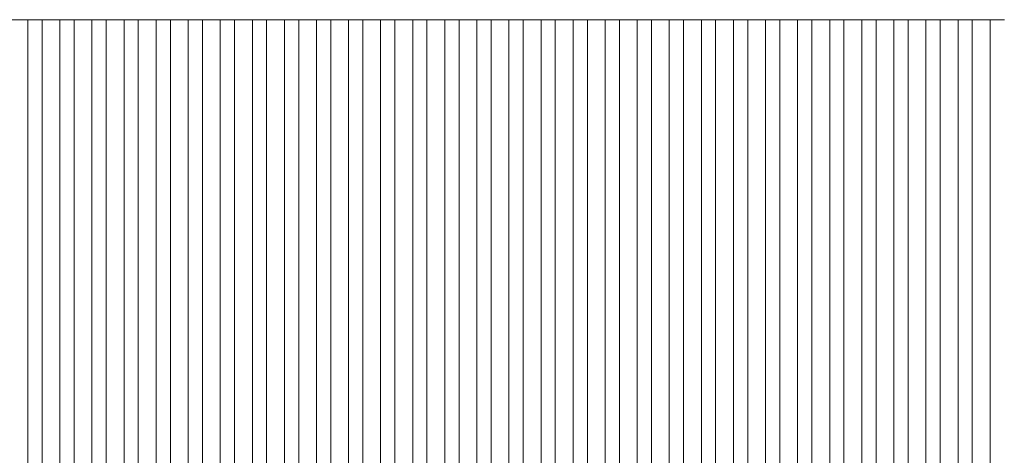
# Model space of a CAD drawing. Header units: millimetres. Extents: x -94601 to -15166, y -300 to 6935.
# Tile 68 of 97: x -46887 to -45506, y 5126 to 5738. Entities that reach past the tile are written whole.
import ezdxf

# ---------------------------------------------------------------- set-up
doc = ezdxf.new("R2010")
doc.units = ezdxf.units.MM
doc.header["$MEASUREMENT"] = 0
doc.layers.add('Nouveau_Charpente _ Bardage.Charp_Couv_Zinc', color=7, linetype='Continuous')

# ---------------------------------------------------------------- blocks, each defined once
blk = doc.blocks.new('Élément de coupe_795')
at = {"layer": 'Nouveau_Charpente _ Bardage.Charp_Couv_Zinc', "color": 33, "linetype": 'Continuous', "lineweight": 15, "true_color": 0xc1976c}
for p, q in [((-46900.8, 5737.9), (-46875.8, 5737.9)), ((-46875.8, 5737.9), (-46875.8, 3150))]:
    blk.add_line(p, q, dxfattribs=at)
blk = doc.blocks.new('Élément de coupe_796')
at = {"layer": 'Nouveau_Charpente _ Bardage.Charp_Couv_Zinc', "color": 15, "linetype": 'Continuous', "lineweight": 15}
blk.add_line((-46875.8, 5737.9), (-46855.8, 5737.9), dxfattribs=at)
blk = doc.blocks.new('Élément de coupe_797')
at = {"layer": 'Nouveau_Charpente _ Bardage.Charp_Couv_Zinc', "color": 33, "linetype": 'Continuous', "lineweight": 15, "true_color": 0xc1976c}
for p, q in [((-46855.8, 5737.9), (-46830.8, 5737.9)), ((-46855.8, 3150), (-46855.8, 5737.9)), ((-46830.8, 5737.9), (-46830.8, 3150))]:
    blk.add_line(p, q, dxfattribs=at)
blk = doc.blocks.new('Élément de coupe_798')
at = {"layer": 'Nouveau_Charpente _ Bardage.Charp_Couv_Zinc', "color": 15, "linetype": 'Continuous', "lineweight": 15}
blk.add_line((-46830.8, 5737.9), (-46810.8, 5737.9), dxfattribs=at)
blk = doc.blocks.new('Élément de coupe_799')
at = {"layer": 'Nouveau_Charpente _ Bardage.Charp_Couv_Zinc', "color": 33, "linetype": 'Continuous', "lineweight": 15, "true_color": 0xc1976c}
for p, q in [((-46810.8, 5737.9), (-46785.8, 5737.9)), ((-46810.8, 3150), (-46810.8, 5737.9)), ((-46785.8, 5737.9), (-46785.8, 3150))]:
    blk.add_line(p, q, dxfattribs=at)
blk = doc.blocks.new('Élément de coupe_800')
at = {"layer": 'Nouveau_Charpente _ Bardage.Charp_Couv_Zinc', "color": 15, "linetype": 'Continuous', "lineweight": 15}
blk.add_line((-46785.8, 5737.9), (-46765.8, 5737.9), dxfattribs=at)
blk = doc.blocks.new('Élément de coupe_801')
at = {"layer": 'Nouveau_Charpente _ Bardage.Charp_Couv_Zinc', "color": 33, "linetype": 'Continuous', "lineweight": 15, "true_color": 0xc1976c}
for p, q in [((-46765.8, 5737.9), (-46740.8, 5737.9)), ((-46765.8, 3150), (-46765.8, 5737.9)), ((-46740.8, 5737.9), (-46740.8, 3150))]:
    blk.add_line(p, q, dxfattribs=at)
blk = doc.blocks.new('Élément de coupe_802')
at = {"layer": 'Nouveau_Charpente _ Bardage.Charp_Couv_Zinc', "color": 15, "linetype": 'Continuous', "lineweight": 15}
blk.add_line((-46740.8, 5737.9), (-46720.8, 5737.9), dxfattribs=at)
blk = doc.blocks.new('Élément de coupe_803')
at = {"layer": 'Nouveau_Charpente _ Bardage.Charp_Couv_Zinc', "color": 33, "linetype": 'Continuous', "lineweight": 15, "true_color": 0xc1976c}
for p, q in [((-46720.8, 5737.9), (-46695.8, 5737.9)), ((-46720.8, 3150), (-46720.8, 5737.9)), ((-46695.8, 5737.9), (-46695.8, 3150))]:
    blk.add_line(p, q, dxfattribs=at)
blk = doc.blocks.new('Élément de coupe_804')
at = {"layer": 'Nouveau_Charpente _ Bardage.Charp_Couv_Zinc', "color": 15, "linetype": 'Continuous', "lineweight": 15}
blk.add_line((-46695.8, 5737.9), (-46675.8, 5737.9), dxfattribs=at)
blk = doc.blocks.new('Élément de coupe_805')
at = {"layer": 'Nouveau_Charpente _ Bardage.Charp_Couv_Zinc', "color": 33, "linetype": 'Continuous', "lineweight": 15, "true_color": 0xc1976c}
for p, q in [((-46675.8, 5737.9), (-46650.8, 5737.9)), ((-46675.8, 3150), (-46675.8, 5737.9)), ((-46650.8, 5737.9), (-46650.8, 3150))]:
    blk.add_line(p, q, dxfattribs=at)
blk = doc.blocks.new('Élément de coupe_806')
at = {"layer": 'Nouveau_Charpente _ Bardage.Charp_Couv_Zinc', "color": 15, "linetype": 'Continuous', "lineweight": 15}
blk.add_line((-46650.8, 5737.9), (-46630.8, 5737.9), dxfattribs=at)
blk = doc.blocks.new('Élément de coupe_807')
at = {"layer": 'Nouveau_Charpente _ Bardage.Charp_Couv_Zinc', "color": 33, "linetype": 'Continuous', "lineweight": 15, "true_color": 0xc1976c}
for p, q in [((-46630.8, 5737.9), (-46605.8, 5737.9)), ((-46630.8, 3150), (-46630.8, 5737.9)), ((-46605.8, 5737.9), (-46605.8, 3150))]:
    blk.add_line(p, q, dxfattribs=at)
blk = doc.blocks.new('Élément de coupe_808')
at = {"layer": 'Nouveau_Charpente _ Bardage.Charp_Couv_Zinc', "color": 15, "linetype": 'Continuous', "lineweight": 15}
blk.add_line((-46605.8, 5737.9), (-46585.8, 5737.9), dxfattribs=at)
blk = doc.blocks.new('Élément de coupe_809')
at = {"layer": 'Nouveau_Charpente _ Bardage.Charp_Couv_Zinc', "color": 33, "linetype": 'Continuous', "lineweight": 15, "true_color": 0xc1976c}
for p, q in [((-46585.8, 5737.9), (-46560.8, 5737.9)), ((-46585.8, 3150), (-46585.8, 5737.9)), ((-46560.8, 5737.9), (-46560.8, 3150))]:
    blk.add_line(p, q, dxfattribs=at)
blk = doc.blocks.new('Élément de coupe_810')
at = {"layer": 'Nouveau_Charpente _ Bardage.Charp_Couv_Zinc', "color": 15, "linetype": 'Continuous', "lineweight": 15}
blk.add_line((-46560.8, 5737.9), (-46540.8, 5737.9), dxfattribs=at)
blk = doc.blocks.new('Élément de coupe_811')
at = {"layer": 'Nouveau_Charpente _ Bardage.Charp_Couv_Zinc', "color": 33, "linetype": 'Continuous', "lineweight": 15, "true_color": 0xc1976c}
for p, q in [((-46540.8, 5737.9), (-46515.8, 5737.9)), ((-46540.8, 3150), (-46540.8, 5737.9)), ((-46515.8, 5737.9), (-46515.8, 3150))]:
    blk.add_line(p, q, dxfattribs=at)
blk = doc.blocks.new('Élément de coupe_812')
at = {"layer": 'Nouveau_Charpente _ Bardage.Charp_Couv_Zinc', "color": 15, "linetype": 'Continuous', "lineweight": 15}
blk.add_line((-46515.8, 5737.9), (-46495.8, 5737.9), dxfattribs=at)
blk = doc.blocks.new('Élément de coupe_813')
at = {"layer": 'Nouveau_Charpente _ Bardage.Charp_Couv_Zinc', "color": 33, "linetype": 'Continuous', "lineweight": 15, "true_color": 0xc1976c}
for p, q in [((-46495.8, 5737.9), (-46470.8, 5737.9)), ((-46495.8, 3150), (-46495.8, 5737.9)), ((-46470.8, 5737.9), (-46470.8, 3150))]:
    blk.add_line(p, q, dxfattribs=at)
blk = doc.blocks.new('Élément de coupe_814')
at = {"layer": 'Nouveau_Charpente _ Bardage.Charp_Couv_Zinc', "color": 15, "linetype": 'Continuous', "lineweight": 15}
blk.add_line((-46470.8, 5737.9), (-46450.8, 5737.9), dxfattribs=at)
blk = doc.blocks.new('Élément de coupe_815')
at = {"layer": 'Nouveau_Charpente _ Bardage.Charp_Couv_Zinc', "color": 33, "linetype": 'Continuous', "lineweight": 15, "true_color": 0xc1976c}
for p, q in [((-46450.8, 5737.9), (-46425.8, 5737.9)), ((-46450.8, 3150), (-46450.8, 5737.9)), ((-46425.8, 5737.9), (-46425.8, 3150))]:
    blk.add_line(p, q, dxfattribs=at)
blk = doc.blocks.new('Élément de coupe_816')
at = {"layer": 'Nouveau_Charpente _ Bardage.Charp_Couv_Zinc', "color": 15, "linetype": 'Continuous', "lineweight": 15}
blk.add_line((-46425.8, 5737.9), (-46405.8, 5737.9), dxfattribs=at)
blk = doc.blocks.new('Élément de coupe_817')
at = {"layer": 'Nouveau_Charpente _ Bardage.Charp_Couv_Zinc', "color": 33, "linetype": 'Continuous', "lineweight": 15, "true_color": 0xc1976c}
for p, q in [((-46405.8, 5737.9), (-46380.8, 5737.9)), ((-46405.8, 3150), (-46405.8, 5737.9)), ((-46380.8, 5737.9), (-46380.8, 3150))]:
    blk.add_line(p, q, dxfattribs=at)
blk = doc.blocks.new('Élément de coupe_818')
at = {"layer": 'Nouveau_Charpente _ Bardage.Charp_Couv_Zinc', "color": 15, "linetype": 'Continuous', "lineweight": 15}
blk.add_line((-46380.8, 5737.9), (-46360.8, 5737.9), dxfattribs=at)
blk = doc.blocks.new('Élément de coupe_819')
at = {"layer": 'Nouveau_Charpente _ Bardage.Charp_Couv_Zinc', "color": 33, "linetype": 'Continuous', "lineweight": 15, "true_color": 0xc1976c}
for p, q in [((-46360.8, 5737.9), (-46335.8, 5737.9)), ((-46360.8, 3150), (-46360.8, 5737.9)), ((-46335.8, 5737.9), (-46335.8, 3150))]:
    blk.add_line(p, q, dxfattribs=at)
blk = doc.blocks.new('Élément de coupe_820')
at = {"layer": 'Nouveau_Charpente _ Bardage.Charp_Couv_Zinc', "color": 15, "linetype": 'Continuous', "lineweight": 15}
blk.add_line((-46335.8, 5737.9), (-46315.8, 5737.9), dxfattribs=at)
blk = doc.blocks.new('Élément de coupe_821')
at = {"layer": 'Nouveau_Charpente _ Bardage.Charp_Couv_Zinc', "color": 33, "linetype": 'Continuous', "lineweight": 15, "true_color": 0xc1976c}
for p, q in [((-46315.8, 5737.9), (-46290.8, 5737.9)), ((-46315.8, 3150), (-46315.8, 5737.9)), ((-46290.8, 5737.9), (-46290.8, 3150))]:
    blk.add_line(p, q, dxfattribs=at)
blk = doc.blocks.new('Élément de coupe_822')
at = {"layer": 'Nouveau_Charpente _ Bardage.Charp_Couv_Zinc', "color": 15, "linetype": 'Continuous', "lineweight": 15}
blk.add_line((-46290.8, 5737.9), (-46270.8, 5737.9), dxfattribs=at)
blk = doc.blocks.new('Élément de coupe_823')
at = {"layer": 'Nouveau_Charpente _ Bardage.Charp_Couv_Zinc', "color": 33, "linetype": 'Continuous', "lineweight": 15, "true_color": 0xc1976c}
for p, q in [((-46270.8, 5737.9), (-46245.8, 5737.9)), ((-46270.8, 3150), (-46270.8, 5737.9)), ((-46245.8, 5737.9), (-46245.8, 3150))]:
    blk.add_line(p, q, dxfattribs=at)
blk = doc.blocks.new('Élément de coupe_824')
at = {"layer": 'Nouveau_Charpente _ Bardage.Charp_Couv_Zinc', "color": 15, "linetype": 'Continuous', "lineweight": 15}
blk.add_line((-46245.8, 5737.9), (-46225.8, 5737.9), dxfattribs=at)
blk = doc.blocks.new('Élément de coupe_825')
at = {"layer": 'Nouveau_Charpente _ Bardage.Charp_Couv_Zinc', "color": 33, "linetype": 'Continuous', "lineweight": 15, "true_color": 0xc1976c}
for p, q in [((-46225.8, 5737.9), (-46200.8, 5737.9)), ((-46225.8, 3150), (-46225.8, 5737.9)), ((-46200.8, 5737.9), (-46200.8, 3150))]:
    blk.add_line(p, q, dxfattribs=at)
blk = doc.blocks.new('Élément de coupe_826')
at = {"layer": 'Nouveau_Charpente _ Bardage.Charp_Couv_Zinc', "color": 15, "linetype": 'Continuous', "lineweight": 15}
blk.add_line((-46200.8, 5737.9), (-46180.8, 5737.9), dxfattribs=at)
blk = doc.blocks.new('Élément de coupe_827')
at = {"layer": 'Nouveau_Charpente _ Bardage.Charp_Couv_Zinc', "color": 33, "linetype": 'Continuous', "lineweight": 15, "true_color": 0xc1976c}
for p, q in [((-46180.8, 5737.9), (-46155.8, 5737.9)), ((-46180.8, 3150), (-46180.8, 5737.9)), ((-46155.8, 5737.9), (-46155.8, 3150))]:
    blk.add_line(p, q, dxfattribs=at)
blk = doc.blocks.new('Élément de coupe_828')
at = {"layer": 'Nouveau_Charpente _ Bardage.Charp_Couv_Zinc', "color": 15, "linetype": 'Continuous', "lineweight": 15}
blk.add_line((-46155.8, 5737.9), (-46135.8, 5737.9), dxfattribs=at)
blk = doc.blocks.new('Élément de coupe_829')
at = {"layer": 'Nouveau_Charpente _ Bardage.Charp_Couv_Zinc', "color": 33, "linetype": 'Continuous', "lineweight": 15, "true_color": 0xc1976c}
for p, q in [((-46135.8, 5737.9), (-46110.8, 5737.9)), ((-46135.8, 3150), (-46135.8, 5737.9)), ((-46110.8, 5737.9), (-46110.8, 3150))]:
    blk.add_line(p, q, dxfattribs=at)
blk = doc.blocks.new('Élément de coupe_830')
at = {"layer": 'Nouveau_Charpente _ Bardage.Charp_Couv_Zinc', "color": 15, "linetype": 'Continuous', "lineweight": 15}
blk.add_line((-46110.8, 5737.9), (-46090.8, 5737.9), dxfattribs=at)
blk = doc.blocks.new('Élément de coupe_831')
at = {"layer": 'Nouveau_Charpente _ Bardage.Charp_Couv_Zinc', "color": 33, "linetype": 'Continuous', "lineweight": 15, "true_color": 0xc1976c}
for p, q in [((-46090.8, 5737.9), (-46065.8, 5737.9)), ((-46090.8, 3150), (-46090.8, 5737.9)), ((-46065.8, 5737.9), (-46065.8, 3150))]:
    blk.add_line(p, q, dxfattribs=at)
blk = doc.blocks.new('Élément de coupe_832')
at = {"layer": 'Nouveau_Charpente _ Bardage.Charp_Couv_Zinc', "color": 15, "linetype": 'Continuous', "lineweight": 15}
blk.add_line((-46065.8, 5737.9), (-46045.8, 5737.9), dxfattribs=at)
blk = doc.blocks.new('Élément de coupe_833')
at = {"layer": 'Nouveau_Charpente _ Bardage.Charp_Couv_Zinc', "color": 33, "linetype": 'Continuous', "lineweight": 15, "true_color": 0xc1976c}
for p, q in [((-46045.8, 5737.9), (-46020.8, 5737.9)), ((-46045.8, 3150), (-46045.8, 5737.9)), ((-46020.8, 5737.9), (-46020.8, 3150))]:
    blk.add_line(p, q, dxfattribs=at)
blk = doc.blocks.new('Élément de coupe_834')
at = {"layer": 'Nouveau_Charpente _ Bardage.Charp_Couv_Zinc', "color": 15, "linetype": 'Continuous', "lineweight": 15}
blk.add_line((-46020.8, 5737.9), (-46000.8, 5737.9), dxfattribs=at)
blk = doc.blocks.new('Élément de coupe_835')
at = {"layer": 'Nouveau_Charpente _ Bardage.Charp_Couv_Zinc', "color": 33, "linetype": 'Continuous', "lineweight": 15, "true_color": 0xc1976c}
for p, q in [((-46000.8, 5737.9), (-45975.8, 5737.9)), ((-46000.8, 3150), (-46000.8, 5737.9)), ((-45975.8, 5737.9), (-45975.8, 3150))]:
    blk.add_line(p, q, dxfattribs=at)
blk = doc.blocks.new('Élément de coupe_836')
at = {"layer": 'Nouveau_Charpente _ Bardage.Charp_Couv_Zinc', "color": 15, "linetype": 'Continuous', "lineweight": 15}
blk.add_line((-45975.8, 5737.9), (-45955.8, 5737.9), dxfattribs=at)
blk = doc.blocks.new('Élément de coupe_837')
at = {"layer": 'Nouveau_Charpente _ Bardage.Charp_Couv_Zinc', "color": 33, "linetype": 'Continuous', "lineweight": 15, "true_color": 0xc1976c}
for p, q in [((-45955.8, 5737.9), (-45930.8, 5737.9)), ((-45955.8, 3150), (-45955.8, 5737.9)), ((-45930.8, 5737.9), (-45930.8, 3150))]:
    blk.add_line(p, q, dxfattribs=at)
blk = doc.blocks.new('Élément de coupe_838')
at = {"layer": 'Nouveau_Charpente _ Bardage.Charp_Couv_Zinc', "color": 15, "linetype": 'Continuous', "lineweight": 15}
blk.add_line((-45930.8, 5737.9), (-45910.8, 5737.9), dxfattribs=at)
blk = doc.blocks.new('Élément de coupe_839')
at = {"layer": 'Nouveau_Charpente _ Bardage.Charp_Couv_Zinc', "color": 33, "linetype": 'Continuous', "lineweight": 15, "true_color": 0xc1976c}
for p, q in [((-45910.8, 5737.9), (-45885.8, 5737.9)), ((-45910.8, 3150), (-45910.8, 5737.9)), ((-45885.8, 5737.9), (-45885.8, 3150))]:
    blk.add_line(p, q, dxfattribs=at)
blk = doc.blocks.new('Élément de coupe_840')
at = {"layer": 'Nouveau_Charpente _ Bardage.Charp_Couv_Zinc', "color": 15, "linetype": 'Continuous', "lineweight": 15}
blk.add_line((-45885.8, 5737.9), (-45865.8, 5737.9), dxfattribs=at)
blk = doc.blocks.new('Élément de coupe_841')
at = {"layer": 'Nouveau_Charpente _ Bardage.Charp_Couv_Zinc', "color": 33, "linetype": 'Continuous', "lineweight": 15, "true_color": 0xc1976c}
for p, q in [((-45865.8, 5737.9), (-45840.8, 5737.9)), ((-45865.8, 3150), (-45865.8, 5737.9)), ((-45840.8, 5737.9), (-45840.8, 3150))]:
    blk.add_line(p, q, dxfattribs=at)
blk = doc.blocks.new('Élément de coupe_842')
at = {"layer": 'Nouveau_Charpente _ Bardage.Charp_Couv_Zinc', "color": 15, "linetype": 'Continuous', "lineweight": 15}
blk.add_line((-45840.8, 5737.9), (-45820.8, 5737.9), dxfattribs=at)
blk = doc.blocks.new('Élément de coupe_843')
at = {"layer": 'Nouveau_Charpente _ Bardage.Charp_Couv_Zinc', "color": 33, "linetype": 'Continuous', "lineweight": 15, "true_color": 0xc1976c}
for p, q in [((-45820.8, 5737.9), (-45795.8, 5737.9)), ((-45820.8, 3150), (-45820.8, 5737.9)), ((-45795.8, 5737.9), (-45795.8, 3150))]:
    blk.add_line(p, q, dxfattribs=at)
blk = doc.blocks.new('Élément de coupe_844')
at = {"layer": 'Nouveau_Charpente _ Bardage.Charp_Couv_Zinc', "color": 15, "linetype": 'Continuous', "lineweight": 15}
blk.add_line((-45795.8, 5737.9), (-45775.8, 5737.9), dxfattribs=at)
blk = doc.blocks.new('Élément de coupe_845')
at = {"layer": 'Nouveau_Charpente _ Bardage.Charp_Couv_Zinc', "color": 33, "linetype": 'Continuous', "lineweight": 15, "true_color": 0xc1976c}
for p, q in [((-45775.8, 5737.9), (-45750.8, 5737.9)), ((-45775.8, 3150), (-45775.8, 5737.9)), ((-45750.8, 5737.9), (-45750.8, 3150))]:
    blk.add_line(p, q, dxfattribs=at)
blk = doc.blocks.new('Élément de coupe_846')
at = {"layer": 'Nouveau_Charpente _ Bardage.Charp_Couv_Zinc', "color": 15, "linetype": 'Continuous', "lineweight": 15}
blk.add_line((-45750.8, 5737.9), (-45730.8, 5737.9), dxfattribs=at)
blk = doc.blocks.new('Élément de coupe_847')
at = {"layer": 'Nouveau_Charpente _ Bardage.Charp_Couv_Zinc', "color": 33, "linetype": 'Continuous', "lineweight": 15, "true_color": 0xc1976c}
for p, q in [((-45730.8, 5737.9), (-45705.8, 5737.9)), ((-45730.8, 3150), (-45730.8, 5737.9)), ((-45705.8, 5737.9), (-45705.8, 3150))]:
    blk.add_line(p, q, dxfattribs=at)
blk = doc.blocks.new('Élément de coupe_848')
at = {"layer": 'Nouveau_Charpente _ Bardage.Charp_Couv_Zinc', "color": 15, "linetype": 'Continuous', "lineweight": 15}
blk.add_line((-45705.8, 5737.9), (-45685.8, 5737.9), dxfattribs=at)
blk = doc.blocks.new('Élément de coupe_849')
at = {"layer": 'Nouveau_Charpente _ Bardage.Charp_Couv_Zinc', "color": 33, "linetype": 'Continuous', "lineweight": 15, "true_color": 0xc1976c}
for p, q in [((-45685.8, 5737.9), (-45660.8, 5737.9)), ((-45685.8, 3150), (-45685.8, 5737.9)), ((-45660.8, 5737.9), (-45660.8, 3150))]:
    blk.add_line(p, q, dxfattribs=at)
blk = doc.blocks.new('Élément de coupe_850')
at = {"layer": 'Nouveau_Charpente _ Bardage.Charp_Couv_Zinc', "color": 15, "linetype": 'Continuous', "lineweight": 15}
blk.add_line((-45660.8, 5737.9), (-45640.8, 5737.9), dxfattribs=at)
blk = doc.blocks.new('Élément de coupe_851')
at = {"layer": 'Nouveau_Charpente _ Bardage.Charp_Couv_Zinc', "color": 33, "linetype": 'Continuous', "lineweight": 15, "true_color": 0xc1976c}
for p, q in [((-45640.8, 5737.9), (-45615.8, 5737.9)), ((-45640.8, 3150), (-45640.8, 5737.9)), ((-45615.8, 5737.9), (-45615.8, 3150))]:
    blk.add_line(p, q, dxfattribs=at)
blk = doc.blocks.new('Élément de coupe_852')
at = {"layer": 'Nouveau_Charpente _ Bardage.Charp_Couv_Zinc', "color": 15, "linetype": 'Continuous', "lineweight": 15}
blk.add_line((-45615.8, 5737.9), (-45595.8, 5737.9), dxfattribs=at)
blk = doc.blocks.new('Élément de coupe_853')
at = {"layer": 'Nouveau_Charpente _ Bardage.Charp_Couv_Zinc', "color": 33, "linetype": 'Continuous', "lineweight": 15, "true_color": 0xc1976c}
for p, q in [((-45595.8, 5737.9), (-45570.8, 5737.9)), ((-45595.8, 3150), (-45595.8, 5737.9)), ((-45570.8, 5737.9), (-45570.8, 3150))]:
    blk.add_line(p, q, dxfattribs=at)
blk = doc.blocks.new('Élément de coupe_854')
at = {"layer": 'Nouveau_Charpente _ Bardage.Charp_Couv_Zinc', "color": 15, "linetype": 'Continuous', "lineweight": 15}
blk.add_line((-45570.8, 5737.9), (-45550.8, 5737.9), dxfattribs=at)
blk = doc.blocks.new('Élément de coupe_855')
at = {"layer": 'Nouveau_Charpente _ Bardage.Charp_Couv_Zinc', "color": 33, "linetype": 'Continuous', "lineweight": 15, "true_color": 0xc1976c}
for p, q in [((-45550.8, 5737.9), (-45525.8, 5737.9)), ((-45550.8, 3150), (-45550.8, 5737.9)), ((-45525.8, 5737.9), (-45525.8, 3150))]:
    blk.add_line(p, q, dxfattribs=at)
blk = doc.blocks.new('Élément de coupe_856')
at = {"layer": 'Nouveau_Charpente _ Bardage.Charp_Couv_Zinc', "color": 15, "linetype": 'Continuous', "lineweight": 15}
blk.add_line((-45525.8, 5737.9), (-45505.8, 5737.9), dxfattribs=at)

msp = doc.modelspace()

# ---------------------------------------------------------------- block references
at = {"layer": 'Nouveau_Charpente _ Bardage.Charp_Couv_Zinc', "lineweight": 0}
for name in ['Élément de coupe_795', 'Élément de coupe_796', 'Élément de coupe_797', 'Élément de coupe_798', 'Élément de coupe_799', 'Élément de coupe_800', 'Élément de coupe_801', 'Élément de coupe_802', 'Élément de coupe_803', 'Élément de coupe_804', 'Élément de coupe_805', 'Élément de coupe_806', 'Élément de coupe_807', 'Élément de coupe_808', 'Élément de coupe_809', 'Élément de coupe_810', 'Élément de coupe_811', 'Élément de coupe_812', 'Élément de coupe_813', 'Élément de coupe_814', 'Élément de coupe_815', 'Élément de coupe_816', 'Élément de coupe_817', 'Élément de coupe_818', 'Élément de coupe_819', 'Élément de coupe_820', 'Élément de coupe_821', 'Élément de coupe_822', 'Élément de coupe_823', 'Élément de coupe_824', 'Élément de coupe_825', 'Élément de coupe_826', 'Élément de coupe_827', 'Élément de coupe_828', 'Élément de coupe_829', 'Élément de coupe_830', 'Élément de coupe_831', 'Élément de coupe_832', 'Élément de coupe_833', 'Élément de coupe_834', 'Élément de coupe_835', 'Élément de coupe_836', 'Élément de coupe_837', 'Élément de coupe_838', 'Élément de coupe_839', 'Élément de coupe_840', 'Élément de coupe_841', 'Élément de coupe_842', 'Élément de coupe_843', 'Élément de coupe_844', 'Élément de coupe_845', 'Élément de coupe_846', 'Élément de coupe_847', 'Élément de coupe_848', 'Élément de coupe_849', 'Élément de coupe_850', 'Élément de coupe_851', 'Élément de coupe_852', 'Élément de coupe_853', 'Élément de coupe_854', 'Élément de coupe_855', 'Élément de coupe_856']:
    msp.add_blockref(name, (0, 0), dxfattribs=at)

doc.saveas('drawing.dxf')
